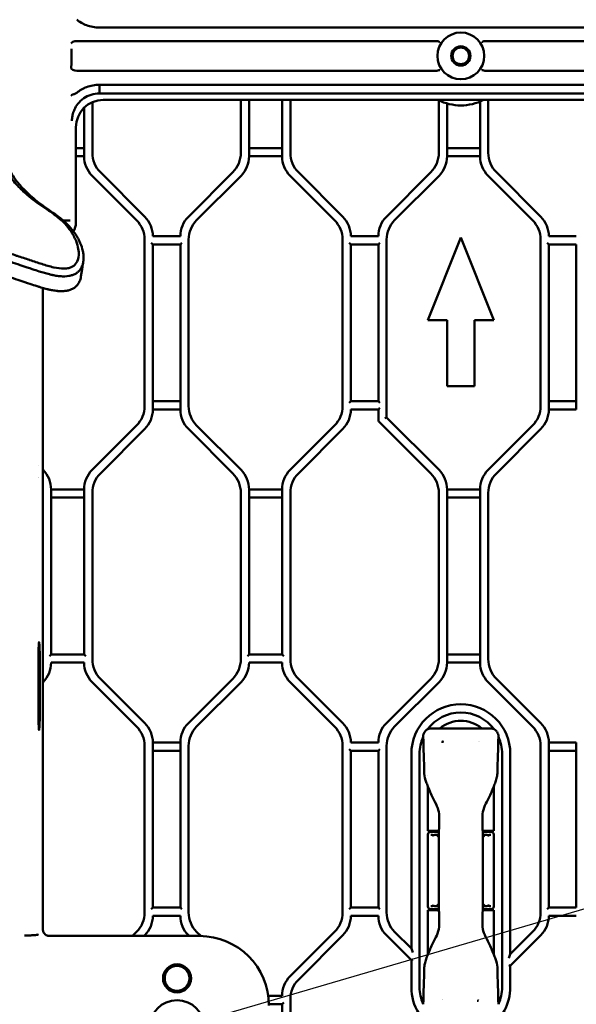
# Model space of a CAD drawing. Header units: millimetres. Extents: x 0 to 14369, y -869 to 2970.
# Tile 7 of 256: x 232 to 434, y 306 to 664. Entities that reach past the tile are written whole.
import ezdxf

# ---------------------------------------------------------------- set-up
doc = ezdxf.new("R2010")
doc.units = ezdxf.units.MM
doc.header["$LTSCALE"] = 10
doc.layers.add('Sichtbar (ISO)', color=7, linetype='Continuous', lineweight=50)
doc.layers.add('Skizziergeometrie (ISO)', color=7, linetype='Continuous', lineweight=25)

msp = doc.modelspace()

# ---------------------------------------------------------------- linework, layer by layer
at = {"layer": 'Sichtbar (ISO)'}
for p, q in [((260.781, 661.379), (392.235, 661.379)), ((392.235, 661.379), (489.311, 661.379)), ((252.576, 656.446), (383.526, 656.446)), ((400.943, 656.446), (489.306, 656.446)), ((250.668, 653.617), (250.665, 648.524)), ((250.563, 646.524), (250.665, 648.524)), ((383.526, 645.695), (252.576, 645.695)), ((489.306, 645.695), (400.943, 645.695)), ((489.307, 640.586), (260.791, 640.586)), ((260.791, 640.586), (260.791, 637.428)), ((260.791, 637.428), (489.102, 637.428)), ((258.235, 615.834), (258.235, 634.247)), ((258.235, 615.834), (258.235, 634.247)), ((262.203, 635.071), (487.936, 635.071)), ((312.235, 635.071), (312.235, 615.834)), ((312.235, 635.071), (312.235, 615.834)), ((315.235, 614.591), (315.235, 635.071)), ((315.235, 635.071), (315.235, 614.591)), ((327.235, 635.071), (327.235, 614.591)), ((327.235, 614.591), (327.235, 635.071)), ((330.235, 615.834), (330.235, 635.071)), ((330.235, 615.834), (330.235, 635.071)), ((384.235, 634.946), (384.235, 615.834)), ((384.235, 634.946), (384.235, 615.834)), ((387.235, 614.591), (387.235, 633.779)), ((387.235, 633.779), (387.235, 614.591)), ((399.235, 634.487), (399.235, 614.591)), ((399.235, 614.591), (399.235, 634.487)), ((402.235, 615.834), (402.235, 635.071)), ((402.235, 615.834), (402.235, 635.071)), ((255.235, 632.229), (255.235, 614.591)), ((255.235, 614.591), (255.235, 632.229)), ((252.235, 590.439), (252.235, 625.078)), ((255.235, 617.591), (252.235, 617.591)), ((252.235, 617.591), (255.235, 617.591)), ((327.235, 617.591), (315.235, 617.591)), ((315.235, 617.591), (327.235, 617.591)), ((399.235, 617.591), (387.235, 617.591)), ((387.235, 617.591), (399.235, 617.591)), ((252.235, 614.591), (255.235, 614.591)), ((255.235, 614.591), (252.235, 614.591)), ((315.235, 614.591), (327.235, 614.591)), ((327.235, 614.591), (315.235, 614.591)), ((387.235, 614.591), (399.235, 614.591)), ((399.235, 614.591), (387.235, 614.591)), ((277.306, 592.621), (261.163, 608.763)), ((277.306, 592.621), (261.163, 608.763)), ((309.306, 608.763), (293.163, 592.621)), ((309.306, 608.763), (293.163, 592.621)), ((349.306, 592.621), (333.163, 608.763)), ((349.306, 592.621), (333.163, 608.763)), ((381.306, 608.763), (365.163, 592.621)), ((381.306, 608.763), (365.163, 592.621)), ((421.306, 592.621), (405.163, 608.763)), ((421.306, 592.621), (405.163, 608.763)), ((258.163, 607.52), (274.306, 591.378)), ((274.306, 591.378), (258.163, 607.52)), ((296.163, 591.378), (312.306, 607.52)), ((312.306, 607.52), (296.163, 591.378)), ((330.163, 607.52), (346.306, 591.378)), ((346.306, 591.378), (330.163, 607.52)), ((368.163, 591.378), (384.306, 607.52)), ((384.306, 607.52), (368.163, 591.378)), ((402.163, 607.52), (418.306, 591.378)), ((418.306, 591.378), (402.163, 607.52)), ((247.756, 591.302), (250.153, 591.302)), ((277.235, 584.307), (277.235, 523.834)), ((277.235, 523.834), (277.235, 584.307)), ((290.235, 585.55), (280.235, 585.55)), ((293.235, 523.834), (293.235, 584.307)), ((293.235, 584.307), (293.235, 523.834)), ((349.235, 584.307), (349.235, 523.834)), ((349.235, 523.834), (349.235, 584.307)), ((362.235, 585.55), (352.235, 585.55)), ((365.235, 519.692), (365.235, 584.307)), ((365.235, 584.307), (365.235, 519.692)), ((392.235, 585.071), (380.235, 555.071)), ((380.235, 555.071), (392.235, 585.071)), ((404.235, 555.071), (392.235, 585.071)), ((392.235, 585.071), (404.235, 555.071)), ((421.235, 584.307), (421.235, 523.834)), ((421.235, 523.834), (421.235, 584.307)), ((434.235, 585.55), (424.235, 585.55)), ((279.635, 583.15), (280.235, 582.55)), ((280.235, 522.591), (280.235, 582.55)), ((280.235, 582.55), (280.235, 522.591)), ((280.235, 582.55), (290.235, 582.55)), ((290.235, 582.55), (290.835, 583.15)), ((290.235, 582.55), (290.235, 522.591)), ((290.235, 522.591), (290.235, 582.55)), ((351.635, 583.15), (352.235, 582.55)), ((352.235, 525.591), (352.235, 582.55)), ((352.235, 582.55), (352.235, 525.591)), ((352.235, 582.55), (362.235, 582.55)), ((362.235, 582.55), (362.835, 583.15)), ((362.235, 582.55), (362.235, 525.591)), ((362.235, 525.591), (362.235, 582.55)), ((423.635, 583.15), (424.235, 582.55)), ((424.235, 522.591), (424.235, 582.55)), ((424.235, 582.55), (424.235, 522.591)), ((424.235, 582.55), (434.235, 582.55)), ((434.235, 582.55), (434.235, 522.591)), ((434.235, 522.591), (434.235, 582.55)), ((254.527, 573.605), (254.947, 576.292)), ((238.525, 575.882), (238.525, 575.882)), ((254.106, 570.917), (254.527, 573.605)), ((238.531, 567.256), (238.312, 567.326)), ((240.235, 335.145), (240.235, 566.731)), ((246.977, 565.583), (246.534, 565.583)), ((380.235, 555.071), (387.285, 555.071)), ((387.285, 555.071), (380.235, 555.071)), ((387.285, 555.071), (387.285, 531.071)), ((387.285, 531.071), (387.285, 555.071)), ((397.185, 555.071), (404.235, 555.071)), ((397.185, 531.071), (397.185, 555.071)), ((404.235, 555.071), (397.185, 555.071)), ((397.185, 555.071), (397.185, 531.071)), ((387.285, 531.071), (397.185, 531.071)), ((397.185, 531.071), (387.285, 531.071)), ((290.235, 525.591), (280.235, 525.591)), ((280.235, 525.591), (290.235, 525.591)), ((280.235, 522.591), (290.235, 522.591)), ((290.235, 522.591), (280.235, 522.591)), ((352.235, 525.591), (351.635, 524.991)), ((362.235, 525.591), (352.235, 525.591)), ((352.235, 522.591), (362.235, 522.591)), ((362.835, 524.991), (362.235, 525.591)), ((362.235, 522.591), (362.835, 523.191)), ((362.235, 522.591), (362.235, 518.698)), ((362.235, 522.591), (362.235, 518.698)), ((434.235, 525.591), (424.235, 525.591)), ((424.235, 525.591), (434.235, 525.591)), ((424.235, 522.591), (434.235, 522.591)), ((434.235, 522.591), (424.235, 522.591)), ((364.635, 519.443), (365.235, 519.692)), ((365.235, 519.692), (364.635, 519.443)), ((384.306, 500.621), (365.235, 519.692)), ((365.235, 519.692), (384.306, 500.621)), ((274.306, 516.763), (258.163, 500.621)), ((258.163, 500.621), (274.306, 516.763)), ((261.163, 499.378), (277.306, 515.52)), ((277.306, 515.52), (261.163, 499.378)), ((293.163, 515.52), (309.306, 499.378)), ((309.306, 499.378), (293.163, 515.52)), ((312.306, 500.621), (296.163, 516.763)), ((296.163, 516.763), (312.306, 500.621)), ((346.306, 516.763), (330.163, 500.621)), ((330.163, 500.621), (346.306, 516.763)), ((333.163, 499.378), (349.306, 515.52)), ((333.163, 499.378), (349.306, 515.52)), ((362.41, 518.273), (381.306, 499.378)), ((362.41, 518.273), (381.306, 499.378)), ((418.306, 516.763), (402.163, 500.621)), ((402.163, 500.621), (418.306, 516.763)), ((405.163, 499.378), (421.306, 515.52)), ((421.306, 515.52), (405.163, 499.378)), ((238.541, 502.385), (238.541, 502.385)), ((238.541, 502.385), (238.541, 502.385)), ((240.306, 500.621), (240.235, 500.692)), ((240.235, 500.692), (240.306, 500.621)), ((243.235, 433.591), (243.235, 493.55)), ((255.235, 493.55), (243.235, 493.55)), ((243.235, 493.55), (243.235, 433.591)), ((243.235, 493.55), (255.235, 493.55)), ((243.235, 490.55), (255.235, 490.55)), ((255.235, 490.55), (243.235, 490.55)), ((255.235, 493.55), (255.235, 433.591)), ((255.235, 433.591), (255.235, 493.55)), ((258.235, 431.834), (258.235, 492.307)), ((258.235, 492.307), (258.235, 431.834)), ((312.235, 492.307), (312.235, 431.834)), ((312.235, 431.834), (312.235, 492.307)), ((315.235, 433.591), (315.235, 493.55)), ((327.235, 493.55), (315.235, 493.55)), ((315.235, 493.55), (315.235, 433.591)), ((315.235, 493.55), (327.235, 493.55)), ((315.235, 490.55), (327.235, 490.55)), ((327.235, 490.55), (315.235, 490.55)), ((327.235, 493.55), (327.235, 433.591)), ((327.235, 433.591), (327.235, 493.55)), ((330.235, 431.834), (330.235, 492.307)), ((330.235, 431.834), (330.235, 492.307)), ((384.235, 492.307), (384.235, 431.834)), ((384.235, 492.307), (384.235, 431.834)), ((387.235, 430.591), (387.235, 493.55)), ((399.235, 493.55), (387.235, 493.55)), ((387.235, 493.55), (387.235, 430.591)), ((387.235, 493.55), (399.235, 493.55)), ((387.235, 490.55), (399.235, 490.55)), ((399.235, 490.55), (387.235, 490.55)), ((399.235, 493.55), (399.235, 430.591)), ((399.235, 430.591), (399.235, 493.55)), ((402.235, 431.834), (402.235, 492.307)), ((402.235, 492.307), (402.235, 431.834)), ((238.662, 410.071), (238.662, 434.071)), ((239.082, 434.071), (239.082, 410.071)), ((243.235, 433.591), (242.635, 432.991)), ((255.235, 433.591), (243.235, 433.591)), ((255.835, 432.991), (255.235, 433.591)), ((315.235, 433.591), (314.635, 432.991)), ((327.235, 433.591), (315.235, 433.591)), ((327.835, 432.991), (327.235, 433.591)), ((399.235, 433.591), (387.235, 433.591)), ((387.235, 433.591), (399.235, 433.591)), ((243.235, 430.591), (255.235, 430.591)), ((315.235, 430.591), (327.235, 430.591)), ((387.235, 430.591), (399.235, 430.591)), ((399.235, 430.591), (387.235, 430.591)), ((240.235, 423.449), (240.306, 423.52)), ((240.235, 423.449), (240.306, 423.52)), ((258.163, 423.52), (274.306, 407.378)), ((258.163, 423.52), (274.306, 407.378)), ((277.306, 408.621), (261.163, 424.763)), ((261.163, 424.763), (277.306, 408.621)), ((309.306, 424.763), (293.163, 408.621)), ((293.163, 408.621), (309.306, 424.763)), ((296.163, 407.378), (312.306, 423.52)), ((296.163, 407.378), (312.306, 423.52)), ((330.163, 423.52), (346.306, 407.378)), ((330.163, 423.52), (346.306, 407.378)), ((349.306, 408.621), (333.163, 424.763)), ((349.306, 408.621), (333.163, 424.763)), ((381.306, 424.763), (365.163, 408.621)), ((381.306, 424.763), (365.163, 408.621)), ((368.163, 407.378), (384.306, 423.52)), ((384.306, 423.52), (368.163, 407.378)), ((402.163, 423.52), (418.306, 407.378)), ((418.306, 407.378), (402.163, 423.52)), ((421.306, 408.621), (405.163, 424.763)), ((405.163, 424.763), (421.306, 408.621)), ((402.906, 406.718), (381.563, 406.718)), ((280.235, 341.591), (280.235, 401.55)), ((290.235, 401.55), (280.235, 401.55)), ((280.235, 401.55), (280.235, 341.591)), ((280.235, 401.55), (290.235, 401.55)), ((290.235, 401.55), (290.235, 341.591)), ((290.235, 341.591), (290.235, 401.55)), ((362.235, 401.55), (352.235, 401.55)), ((424.235, 341.591), (424.235, 401.55)), ((434.235, 401.55), (424.235, 401.55)), ((424.235, 401.55), (424.235, 341.591)), ((424.235, 401.55), (434.235, 401.55)), ((434.235, 401.55), (434.235, 341.591)), ((434.235, 341.591), (434.235, 401.55)), ((277.235, 400.307), (277.235, 339.834)), ((277.235, 400.307), (277.235, 339.834)), ((280.235, 398.55), (290.235, 398.55)), ((290.235, 398.55), (280.235, 398.55)), ((293.235, 339.834), (293.235, 400.307)), ((293.235, 339.834), (293.235, 400.307)), ((349.235, 400.307), (349.235, 339.834)), ((349.235, 400.307), (349.235, 339.834)), ((351.635, 399.15), (352.235, 398.55)), ((352.235, 341.591), (352.235, 398.55)), ((352.235, 398.55), (352.235, 341.591)), ((352.235, 398.55), (362.235, 398.55)), ((362.235, 398.55), (362.835, 399.15)), ((362.235, 398.55), (362.235, 341.591)), ((362.235, 341.591), (362.235, 398.55)), ((365.235, 339.834), (365.235, 400.307)), ((365.235, 400.307), (365.235, 339.834)), ((374.235, 397.471), (374.235, 326.692)), ((374.235, 326.692), (374.235, 397.471)), ((377.235, 312.671), (377.235, 397.471)), ((377.235, 397.471), (377.235, 312.671)), ((407.235, 397.471), (407.235, 312.671)), ((407.235, 312.671), (407.235, 397.471)), ((410.235, 324.692), (410.235, 397.471)), ((410.235, 397.471), (410.235, 324.692)), ((421.235, 400.307), (421.235, 339.834)), ((421.235, 339.834), (421.235, 400.307)), ((424.235, 398.55), (434.235, 398.55)), ((434.235, 398.55), (424.235, 398.55)), ((380.235, 389.769), (380.235, 389.769)), ((380.235, 385.621), (380.235, 369.471)), ((404.235, 369.471), (404.235, 385.621)), ((380.235, 369.471), (384.273, 369.471)), ((384.248, 369.071), (381.235, 369.071)), ((384.235, 369.471), (384.235, 369.071)), ((384.268, 369.071), (384.26, 369.071)), ((384.284, 369.471), (384.293, 369.471)), ((400.196, 369.471), (404.235, 369.471)), ((403.235, 369.071), (400.221, 369.071)), ((400.235, 369.471), (400.235, 369.071)), ((380.235, 368.071), (380.235, 342.071)), ((380.256, 368.45), (380.294, 368.411)), ((380.256, 368.45), (380.256, 368.274)), ((380.256, 368.45), (380.309, 368.45)), ((380.294, 368.411), (380.256, 368.45)), ((384.241, 368.071), (383.299, 368.071)), ((401.171, 368.071), (400.237, 368.071)), ((404.16, 368.45), (404.214, 368.45)), ((404.214, 368.45), (404.175, 368.411)), ((404.175, 368.411), (404.214, 368.45)), ((404.214, 368.274), (404.214, 368.45)), ((404.235, 368.071), (404.235, 342.071)), ((280.235, 341.591), (279.635, 340.991)), ((290.235, 341.591), (280.235, 341.591)), ((290.835, 340.991), (290.235, 341.591)), ((352.235, 341.591), (351.635, 340.991)), ((362.235, 341.591), (352.235, 341.591)), ((362.835, 340.991), (362.235, 341.591)), ((384.273, 340.671), (380.235, 340.671)), ((380.235, 340.671), (380.235, 324.52)), ((380.256, 341.867), (380.256, 341.691)), ((380.256, 341.691), (380.294, 341.73)), ((380.294, 341.73), (380.256, 341.691)), ((380.309, 341.691), (380.256, 341.691)), ((381.235, 341.071), (384.248, 341.071)), ((383.299, 342.071), (384.232, 342.071)), ((384.235, 340.671), (384.235, 341.071)), ((404.235, 340.671), (400.197, 340.671)), ((400.221, 341.071), (403.235, 341.071)), ((400.235, 340.671), (400.235, 341.071)), ((400.237, 342.071), (401.171, 342.071)), ((404.214, 341.691), (404.16, 341.691)), ((404.214, 341.691), (404.175, 341.73)), ((404.175, 341.73), (404.214, 341.691)), ((404.214, 341.691), (404.214, 341.867)), ((404.235, 324.52), (404.235, 340.671)), ((424.235, 341.591), (423.635, 340.991)), ((434.235, 341.591), (424.235, 341.591)), ((280.235, 338.591), (290.235, 338.591)), ((352.235, 338.591), (362.235, 338.591)), ((424.235, 338.591), (434.235, 338.591)), ((274.306, 332.763), (272.814, 331.272)), ((274.306, 332.763), (272.814, 331.272)), ((297.658, 331.268), (296.163, 332.763)), ((297.658, 331.268), (296.163, 332.763)), ((346.306, 332.763), (330.163, 316.621)), ((346.306, 332.763), (330.163, 316.621)), ((374.235, 326.692), (368.163, 332.763)), ((368.163, 332.763), (374.235, 326.692)), ((418.306, 332.763), (410.235, 324.692)), ((410.235, 324.692), (418.306, 332.763)), ((297.235, 331.272), (242.788, 331.272)), ((277.057, 331.272), (277.306, 331.52)), ((277.057, 331.272), (277.306, 331.52)), ((293.163, 331.52), (293.412, 331.272)), ((293.163, 331.52), (293.412, 331.272)), ((333.163, 315.378), (349.306, 331.52)), ((333.163, 315.378), (349.306, 331.52)), ((365.163, 331.52), (374.235, 322.449)), ((365.163, 331.52), (374.235, 322.449)), ((410.235, 320.449), (421.306, 331.52)), ((410.235, 320.449), (421.306, 331.52)), ((374.235, 326.692), (374.835, 325.243)), ((374.235, 326.692), (374.835, 325.243)), ((374.235, 322.449), (374.835, 322.698)), ((374.835, 322.698), (374.235, 322.449)), ((374.235, 322.449), (374.235, 312.671)), ((374.235, 322.449), (374.235, 312.671)), ((410.235, 324.692), (409.635, 323.243)), ((410.235, 324.692), (409.635, 323.243)), ((405.511, 319.883), (405.511, 319.883)), ((409.635, 320.698), (410.235, 320.449)), ((410.235, 320.449), (409.635, 320.698)), ((410.235, 312.671), (410.235, 320.449)), ((410.235, 312.671), (410.235, 320.449)), ((327.235, 309.55), (322.194, 309.55)), ((330.235, 263.071), (330.235, 308.307)), ((330.235, 263.071), (330.235, 308.307)), ((322.431, 306.55), (327.235, 306.55)), ((327.235, 306.55), (327.835, 307.15)), ((327.235, 306.55), (327.235, 263.19)), ((327.235, 263.19), (327.235, 306.55))]:
    msp.add_line(p, q, dxfattribs=at)
for centre, radius in [((392.235, 651.071), 8.5), ((392.235, 651.071), 3.5), ((392.235, 651.071), 3), ((289.036, 315.872), 5.1), ((289.036, 315.872), 4.5), ((289.036, 297.872), 10.05)]:
    msp.add_circle(centre, radius, dxfattribs=at)
for centre, radius, start, end in [((392.235, 651.071), 18, 242.73396, 297.26604), ((392.235, 651.071), 18, 242.73396, 297.26604), ((268.235, 615.834), 10, 180, 225), ((268.235, 615.834), 10, 180, 225), ((302.235, 615.834), 10, 315, 0), ((302.235, 615.834), 10, 315, 0), ((340.235, 615.834), 10, 180, 225), ((340.235, 615.834), 10, 180, 225), ((374.235, 615.834), 10, 315, 0), ((374.235, 615.834), 10, 315, 0), ((412.235, 615.834), 10, 180, 225), ((412.235, 615.834), 10, 180, 225), ((265.235, 614.591), 10, 180, 225), ((265.235, 614.591), 10, 180, 225), ((305.235, 614.591), 10, 315, 0), ((305.235, 614.591), 10, 315, 0), ((337.235, 614.591), 10, 180, 225), ((337.235, 614.591), 10, 180, 225), ((377.235, 614.591), 10, 315, 0), ((377.235, 614.591), 10, 315, 0), ((409.235, 614.591), 10, 180, 225), ((409.235, 614.591), 10, 180, 225), ((267.235, 584.307), 10, 0, 45), ((267.235, 584.307), 10, 0, 45), ((270.235, 585.55), 10, 0, 45), ((270.235, 585.55), 10, 0, 45), ((300.235, 585.55), 10, 135, 180), ((300.235, 585.55), 10, 135, 180), ((303.235, 584.307), 10, 135, 180), ((303.235, 584.307), 10, 135, 180), ((339.235, 584.307), 10, 0, 45), ((339.235, 584.307), 10, 0, 45), ((342.235, 585.55), 10, 0, 45), ((342.235, 585.55), 10, 0, 45), ((372.235, 585.55), 10, 135, 180), ((372.235, 585.55), 10, 135, 180), ((375.235, 584.307), 10, 135, 180), ((375.235, 584.307), 10, 135, 180), ((411.235, 584.307), 10, 0, 45), ((411.235, 584.307), 10, 0, 45), ((414.235, 585.55), 10, 0, 45), ((414.235, 585.55), 10, 0, 45), ((267.235, 523.834), 10, 315, 0), ((267.235, 523.834), 10, 315, 0), ((270.235, 522.591), 10, 315, 0), ((270.235, 522.591), 10, 315, 0), ((300.235, 522.591), 10, 180, 225), ((300.235, 522.591), 10, 180, 225), ((303.235, 523.834), 10, 180, 225), ((303.235, 523.834), 10, 180, 225), ((339.235, 523.834), 10, 315, 0), ((339.235, 523.834), 10, 315, 0), ((342.235, 522.591), 10, 315, 0), ((342.235, 522.591), 10, 315, 0), ((411.235, 523.834), 10, 315, 0), ((411.235, 523.834), 10, 315, 0), ((414.235, 522.591), 10, 315, 0), ((414.235, 522.591), 10, 315, 0), ((362.835, 518.698), 0.6, 180, 225), ((362.835, 518.698), 0.6, 180, 225), ((230.235, 492.307), 10, 33.83102, 33.83319), ((230.235, 492.307), 10, 33.83102, 33.83319), ((233.235, 493.55), 10, 0, 45), ((233.235, 493.55), 10, 0, 45), ((265.235, 493.55), 10, 135, 180), ((265.235, 493.55), 10, 135, 180), ((268.235, 492.307), 10, 135, 180), ((268.235, 492.307), 10, 135, 180), ((302.235, 492.307), 10, 0, 45), ((302.235, 492.307), 10, 0, 45), ((305.235, 493.55), 10, 0, 45), ((305.235, 493.55), 10, 0, 45), ((337.235, 493.55), 10, 135, 180), ((337.235, 493.55), 10, 135, 180), ((340.235, 492.307), 10, 135, 180), ((340.235, 492.307), 10, 135, 180), ((374.235, 492.307), 10, 0, 45), ((374.235, 492.307), 10, 0, 45), ((377.235, 493.55), 10, 0, 45), ((377.235, 493.55), 10, 0, 45), ((409.235, 493.55), 10, 135, 180), ((409.235, 493.55), 10, 135, 180), ((412.235, 492.307), 10, 135, 180), ((412.235, 492.307), 10, 135, 180), ((233.235, 430.591), 10, 315, 0), ((233.235, 430.591), 10, 315, 0), ((265.235, 430.591), 10, 180, 225), ((265.235, 430.591), 10, 180, 225), ((268.235, 431.834), 10, 180, 225), ((268.235, 431.834), 10, 180, 225), ((302.235, 431.834), 10, 315, 0), ((302.235, 431.834), 10, 315, 0), ((305.235, 430.591), 10, 315, 0), ((305.235, 430.591), 10, 315, 0), ((337.235, 430.591), 10, 180, 225), ((337.235, 430.591), 10, 180, 225), ((340.235, 431.834), 10, 180, 225), ((340.235, 431.834), 10, 180, 225), ((374.235, 431.834), 10, 315, 0), ((374.235, 431.834), 10, 315, 0), ((377.235, 430.591), 10, 315, 0), ((377.235, 430.591), 10, 315, 0), ((409.235, 430.591), 10, 180, 225), ((409.235, 430.591), 10, 180, 225), ((412.235, 431.834), 10, 180, 225), ((412.235, 431.834), 10, 180, 225), ((392.235, 397.471), 18, 0, 180), ((392.235, 397.471), 18, 0, 180), ((392.235, 397.471), 15, 36.45074, 143.54986), ((392.235, 397.471), 15, 36.45074, 143.54986), ((270.235, 401.55), 10, 0, 45), ((270.235, 401.55), 10, 0, 45), ((300.235, 401.55), 10, 135, 180), ((300.235, 401.55), 10, 135, 180), ((342.235, 401.55), 10, 0, 45), ((342.235, 401.55), 10, 0, 45), ((372.235, 401.55), 10, 135, 180), ((372.235, 401.55), 10, 135, 180), ((392.235, 397.471), 12, 50.40623, 129.59377), ((414.235, 401.55), 10, 0, 45), ((414.235, 401.55), 10, 0, 45), ((267.235, 400.307), 10, 0, 45), ((267.235, 400.307), 10, 0, 45), ((303.235, 400.307), 10, 135, 180), ((303.235, 400.307), 10, 135, 180), ((339.235, 400.307), 10, 0, 45), ((339.235, 400.307), 10, 0, 45), ((375.235, 400.307), 10, 135, 180), ((375.235, 400.307), 10, 135, 180), ((411.235, 400.307), 10, 0, 45), ((411.235, 400.307), 10, 0, 45), ((392.235, 397.471), 15, 155.68294, 180), ((392.235, 397.471), 15, 155.68294, 180), ((392.235, 397.471), 8, 144.71038, 144.71338), ((392.235, 397.471), 8, 34.41257, 34.41291), ((392.235, 397.471), 15, 0, 24.31706), ((392.235, 397.471), 15, 0, 24.31706), ((381.235, 368.071), 1, 90, 180), ((403.235, 368.071), 1, 0, 90), ((381.235, 342.071), 1, 180, 270), ((403.235, 342.071), 1, 270, 0), ((267.235, 339.834), 10, 315, 0), ((267.235, 339.834), 10, 315, 0), ((270.235, 338.591), 10, 315, 0), ((270.235, 338.591), 10, 315, 0), ((300.235, 338.591), 10, 180, 225), ((300.235, 338.591), 10, 180, 225), ((303.235, 339.834), 10, 180, 225), ((303.235, 339.834), 10, 180, 225), ((339.235, 339.834), 10, 315, 0), ((339.235, 339.834), 10, 315, 0), ((342.235, 338.591), 10, 315, 0), ((342.235, 338.591), 10, 315, 0), ((372.235, 338.591), 10, 180, 225), ((372.235, 338.591), 10, 180, 225), ((375.235, 339.834), 10, 180, 225), ((375.235, 339.834), 10, 180, 225), ((411.235, 339.834), 10, 315, 0), ((411.235, 339.834), 10, 315, 0), ((414.235, 338.591), 10, 315, 0), ((414.235, 338.591), 10, 315, 0), ((297.235, 306.071), 25.201, 0, 90), ((337.235, 309.55), 10, 135, 180), ((337.235, 309.55), 10, 135, 180), ((340.235, 308.307), 10, 135, 180), ((340.235, 308.307), 10, 135, 180), ((392.235, 312.671), 18, 180, 243.6122), ((392.235, 312.671), 18, 180, 243.6122), ((392.235, 312.671), 15, 180, 204.31706), ((392.235, 312.671), 15, 180, 204.31706), ((392.235, 312.671), 18, 303.74899, 0), ((392.235, 312.671), 18, 303.74899, 0), ((392.235, 312.671), 15, 335.68294, 0), ((392.235, 312.671), 15, 335.68294, 0), ((392.235, 312.671), 8, 215.09213, 215.09334), ((392.234, 312.671), 8, 325.50273, 325.50322)]:
    msp.add_arc(centre, radius, start, end, dxfattribs=at)
for centre, major_axis, ratio, start_param, end_param in [((252.56, 655.617), (2, 0.052), 0.4138119, 1.5522867, 3.0783972), ((252.56, 646.524), (-2, 0.052), 0.4138119, 0.0631955, 1.5893063), ((262.248, 625.032), (5.165, -8.623), 0.9948398, 2.6041693, 4.1704042), ((246.226, 590.447), (5.552, -2.3), 0.998395, 6.125799, 6.6752412), ((238.872, 434.071), (0, 4), 0.0524078, 4.712389, 7.8539816), ((238.872, 410.071), (0, -4), 0.0524078, 4.712389, 7.8539816), ((385.235, 368.836), (1, -0.034), 0.4299466, 3.126804, 3.1562706), ((399.234, 368.836), (1, 0.034), 0.4299438, 6.2685166, 6.2979831), ((385.235, 341.305), (1, 0.034), 0.4299438, 3.126924, 3.1563904), ((399.234, 341.305), (1, -0.034), 0.4299441, 6.2683956, 6.2978627), ((240.444, 335.145), (0, -4), 0.0524078, 4.712389, 5.1281746)]:
    msp.add_ellipse(centre, major_axis=major_axis, ratio=ratio, start_param=start_param, end_param=end_param, dxfattribs=at)
for points, knots in [([(217.55, 671.155), (217.738, 670.081), (217.88, 668.912), (218.156, 666.329), (218.286, 664.906), (218.471, 662.378), (218.538, 661.276), (218.632, 659.495), (218.664, 658.818), (218.729, 657.331), (218.761, 656.515), (218.825, 654.722), (218.857, 653.738), (218.925, 651.569), (218.959, 650.386), (219.04, 647.718), (219.088, 646.238), (219.207, 643.026), (219.284, 641.323), (219.448, 638.526), (219.515, 637.508), (219.714, 634.898), (219.861, 633.303), (220.256, 629.934), (220.517, 628.124), (220.984, 625.492), (221.156, 624.607), (221.912, 621.116), (222.653, 618.512), (224.611, 613.397), (225.869, 610.856), (227.993, 607.643), (228.595, 606.816), (229.773, 605.329), (230.353, 604.652), (232.078, 602.784), (233.253, 601.682), (236.537, 598.897), (238.5, 597.506), (242.258, 594.922), (244.047, 593.737), (245.462, 592.6)], [-3.3629655, -3.3629655, -3.3629655, -3.3629655, -3.2128371, -3.2128371, -3.0497916, -3.0497916, -2.9290554, -2.9290554, -2.8561017, -2.8561017, -2.769215, -2.769215, -2.6654884, -2.6654884, -2.5415464, -2.5415464, -2.3915573, -2.3915573, -2.1960965, -2.1960965, -2.0855974, -2.0855974, -1.9114231, -1.9114231, -1.7144108, -1.7144108, -1.6152838, -1.6152838, -1.3174841, -1.3174841, -1.0023736, -1.0023736, -0.8894609, -0.8894609, -0.7890197, -0.7890197, -0.6051556, -0.6051556, -0.3057134, -0.3057134, -0.000034, -0.000034, -0.000034, -0.000034]), ([(260.781, 661.379), (259.174, 661.382), (257.608, 661.663), (255.485, 662.463), (254.893, 662.738), (253.487, 663.523), (252.899, 663.961), (252.561, 664.227)], [-0.21948427, -0.21948427, -0.21948427, -0.21948427, -0.10958267, -0.10958267, -0.06440898, -0.06440898, -0.0001328, -0.0001328, -0.0001328, -0.0001328]), ([(383.526, 656.446), (383.594, 656.446), (383.676, 656.439), (383.798, 656.417), (383.863, 656.398), (383.921, 656.374), (383.929, 656.37), (383.937, 656.367)], [0.108165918, 0.108165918, 0.108165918, 0.108165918, 0.118398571, 0.118398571, 0.127188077, 0.127188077, 0.128520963, 0.128520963, 0.128520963, 0.128520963]), ([(384.62, 656.295), (384.616, 656.29), (384.611, 656.285), (384.583, 656.26), (384.551, 656.245), (384.469, 656.229), (384.42, 656.228), (384.303, 656.241), (384.235, 656.256), (384.09, 656.301), (384.015, 656.33), (383.937, 656.367)], [-0.002738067, -0.002738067, -0.002738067, -0.002738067, 0, 0, 0.013610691, 0.013610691, 0.02745038, 0.02745038, 0.042195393, 0.042195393, 0.056146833, 0.056146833, 0.056146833, 0.056146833]), ([(399.849, 656.295), (399.85, 656.294), (399.85, 656.294), (399.876, 656.263), (399.909, 656.242), (399.992, 656.219), (400.042, 656.217), (400.158, 656.231), (400.224, 656.248), (400.37, 656.297), (400.449, 656.329), (400.532, 656.367)], [-0.059202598, -0.059202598, -0.059202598, -0.059202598, -0.058920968, -0.058920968, -0.044232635, -0.044232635, -0.029592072, -0.029592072, -0.014893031, -0.014893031, -0.000001, -0.000001, -0.000001, -0.000001]), ([(400.532, 656.367), (400.54, 656.37), (400.548, 656.374), (400.606, 656.398), (400.671, 656.417), (400.794, 656.439), (400.875, 656.446), (400.943, 656.446)], [0.256931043, 0.256931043, 0.256931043, 0.256931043, 0.258263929, 0.258263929, 0.267053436, 0.267053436, 0.277287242, 0.277287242, 0.277287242, 0.277287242]), ([(383.526, 645.695), (383.594, 645.695), (383.676, 645.702), (383.798, 645.724), (383.863, 645.743), (383.921, 645.767), (383.929, 645.771), (383.937, 645.775)], [-0.277287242, -0.277287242, -0.277287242, -0.277287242, -0.267053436, -0.267053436, -0.258263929, -0.258263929, -0.256931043, -0.256931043, -0.256931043, -0.256931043]), ([(383.937, 645.775), (384.015, 645.811), (384.09, 645.84), (384.235, 645.885), (384.303, 645.901), (384.42, 645.914), (384.469, 645.912), (384.551, 645.896), (384.583, 645.881), (384.611, 645.856), (384.616, 645.851), (384.62, 645.846)], [0.000001, 0.000001, 0.000001, 0.000001, 0.013983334, 0.013983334, 0.028761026, 0.028761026, 0.042628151, 0.042628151, 0.056265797, 0.056265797, 0.059009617, 0.059009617, 0.059009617, 0.059009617]), ([(400.532, 645.775), (400.45, 645.812), (400.37, 645.843), (400.223, 645.888), (400.156, 645.902), (400.038, 645.914), (399.987, 645.912), (399.905, 645.892), (399.873, 645.874), (399.85, 645.847), (399.85, 645.847), (399.849, 645.846)], [-0.058811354, -0.058811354, -0.058811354, -0.058811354, -0.044053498, -0.044053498, -0.029256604, -0.029256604, -0.014631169, -0.014631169, 0, 0, 0.000282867, 0.000282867, 0.000282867, 0.000282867]), ([(400.943, 645.695), (400.875, 645.695), (400.794, 645.702), (400.671, 645.724), (400.606, 645.743), (400.548, 645.767), (400.54, 645.771), (400.532, 645.775)], [-0.277287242, -0.277287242, -0.277287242, -0.277287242, -0.267053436, -0.267053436, -0.258263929, -0.258263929, -0.256931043, -0.256931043, -0.256931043, -0.256931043]), ([(260.791, 640.586), (259.195, 640.577), (257.633, 640.302), (255.512, 639.494), (254.898, 639.205), (253.704, 638.527), (253.106, 638.119), (252.561, 637.684)], [0.00000689, 0.00000689, 0.00000689, 0.00000689, 0.23933366, 0.23933366, 0.33905727, 0.33905727, 0.44582357, 0.44582357, 0.44582357, 0.44582357]), ([(250.563, 636.632), (250.563, 636.633), (250.563, 636.634), (250.573, 636.693), (250.604, 636.751), (250.706, 636.86), (250.778, 636.911), (250.961, 637.003), (251.073, 637.044), (251.329, 637.123), (251.473, 637.159), (251.629, 637.192)], [-0.0005105, -0.0005105, -0.0005105, -0.0005105, 0, 0, 0.02660347, 0.02660347, 0.05313262, 0.05313262, 0.07994367, 0.07994367, 0.10668968, 0.10668968, 0.10668968, 0.10668968]), ([(260.791, 637.428), (259.772, 637.43), (258.758, 637.278), (256.828, 636.674), (255.921, 636.231), (254.276, 635.085), (253.546, 634.391), (252.452, 632.98), (252.047, 632.306), (251.625, 631.374), (251.535, 631.154), (251.452, 630.931)], [0.000001, 0.000001, 0.000001, 0.000001, 0.15289995, 0.15289995, 0.30340231, 0.30340231, 0.45322816, 0.45322816, 0.57056435, 0.57056435, 0.60618943, 0.60618943, 0.60618943, 0.60618943]), ([(251.629, 637.192), (251.782, 637.224), (251.939, 637.287), (252.255, 637.456), (252.413, 637.566), (252.561, 637.684)], [0.000001, 0.000001, 0.000001, 0.000001, 0.026468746, 0.026468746, 0.054847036, 0.054847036, 0.054847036, 0.054847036]), ([(251.452, 630.931), (251.211, 630.278), (251.062, 629.684), (250.861, 628.628), (250.802, 628.064), (250.788, 627.507), (250.788, 627.5), (250.788, 627.493)], [0.000001, 0.000001, 0.000001, 0.000001, 0.10441898, 0.10441898, 0.22971286, 0.22971286, 0.23132595, 0.23132595, 0.23132595, 0.23132595]), ([(246.648, 592.066), (244.355, 593.885), (241.575, 595.616), (237.826, 598.484), (236.997, 599.155), (235.125, 600.775), (234.106, 601.736), (232.086, 603.879), (231.117, 605.047), (229.711, 606.973), (229.23, 607.684), (227.186, 610.947), (225.927, 613.644), (224.423, 617.882), (223.984, 619.33), (223.411, 621.526), (223.234, 622.265), (222.903, 623.754), (222.75, 624.506), (222.609, 625.257)], [0.0000184, 0.0000184, 0.0000184, 0.0000184, 0.4907192, 0.4907192, 0.6394761, 0.6394761, 0.832712, 0.832712, 1.0434129, 1.0434129, 1.1631227, 1.1631227, 1.5776091, 1.5776091, 1.7853562, 1.7853562, 1.8898049, 1.8898049, 1.9946243, 1.9946243, 1.9946243, 1.9946243]), ([(238.952, 572.766), (239.556, 572.572), (240.162, 572.384), (241.385, 572.027), (242, 571.858), (243.04, 571.601), (243.458, 571.506), (244.115, 571.369), (244.357, 571.322), (244.875, 571.228), (245.153, 571.182), (245.748, 571.097), (246.066, 571.058), (246.72, 570.997), (247.057, 570.975), (248.654, 570.926), (249.541, 571.062), (250.22, 571.209), (250.323, 571.233), (250.615, 571.308), (250.803, 571.364), (251.178, 571.494), (251.364, 571.567), (251.908, 571.81), (252.247, 572.001), (252.709, 572.324), (252.856, 572.438), (253.139, 572.681), (253.273, 572.81), (253.531, 573.084), (253.653, 573.229), (253.886, 573.536), (253.995, 573.699), (254.158, 573.97), (254.218, 574.076), (254.394, 574.415), (254.498, 574.653), (254.691, 575.175), (254.776, 575.463), (254.92, 576.086), (254.974, 576.424), (255.045, 577.155), (255.056, 577.55), (255.03, 578.422), (254.983, 578.91), (254.831, 579.91), (254.719, 580.434), (254.326, 581.872), (253.982, 582.782), (253.398, 584.014), (253.227, 584.349), (252.886, 584.972), (252.718, 585.261), (252.389, 585.799), (252.23, 586.049), (251.775, 586.731), (251.467, 587.159), (250.896, 587.899), (250.641, 588.213), (249.579, 589.451), (248.692, 590.339), (247.716, 591.186)], [0.0000342, 0.0000342, 0.0000342, 0.0000342, 0.0963296, 0.0963296, 0.1927149, 0.1927149, 0.2574937, 0.2574937, 0.294846, 0.294846, 0.3375037, 0.3375037, 0.3861084, 0.3861084, 0.4374911, 0.4374911, 0.6306519, 0.6306519, 0.6653343, 0.6653343, 0.7310332, 0.7310332, 0.7995427, 0.7995427, 0.9391981, 0.9391981, 1.0102599, 1.0102599, 1.0837708, 1.0837708, 1.1607819, 1.1607819, 1.2423405, 1.2423405, 1.2939139, 1.2939139, 1.4051537, 1.4051537, 1.5349204, 1.5349204, 1.6842731, 1.6842731, 1.8557498, 1.8557498, 2.0620733, 2.0620733, 2.2895866, 2.2895866, 2.6882492, 2.6882492, 2.8379555, 2.8379555, 2.9689683, 2.9689683, 3.0833725, 3.0833725, 3.2833826, 3.2833826, 3.4332595, 3.4332595, 3.8831762, 3.8831762, 3.8831762, 3.8831762]), ([(246.46, 591.776), (247.548, 590.832), (249.012, 589.406), (251.143, 586.299), (251.815, 585.078), (253.172, 581.698), (253.335, 579.929), (253.189, 577.309), (252.755, 576.427), (252.071, 575.272), (251.574, 574.869), (250.604, 574.225), (249.979, 574.052), (249.178, 573.866), (248.541, 573.777), (246.762, 573.798), (245.659, 573.926), (242.737, 574.558), (241.25, 575), (239.814, 575.46)], [0.0000065, 0.0000065, 0.0000065, 0.0000065, 0.2459668, 0.2459668, 0.3897614, 0.3897614, 0.6424282, 0.6424282, 0.9504246, 0.9504246, 1.4363719, 1.4363719, 2.3204592, 2.3204592, 3.6291866, 3.6291866, 5.0523197, 5.0523197, 6.5324005, 6.5324005, 6.5324005, 6.5324005]), ([(245.462, 592.6), (245.632, 592.465), (245.801, 592.329), (246.134, 592.055), (246.299, 591.916), (246.46, 591.776)], [0.000045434, 0.000045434, 0.000045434, 0.000045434, 0.036546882, 0.036546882, 0.073052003, 0.073052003, 0.073052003, 0.073052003]), ([(247.716, 591.186), (247.547, 591.332), (247.376, 591.476), (247.02, 591.77), (246.835, 591.918), (246.648, 592.066)], [0.000008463, 0.000008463, 0.000008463, 0.000008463, 0.038113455, 0.038113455, 0.078063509, 0.078063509, 0.078063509, 0.078063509]), ([(239.814, 575.46), (238.431, 575.912), (236.997, 576.384), (235.508, 576.875), (235.476, 576.886), (235.443, 576.897), (235.411, 576.908), (233.952, 577.39), (232.441, 577.89), (230.884, 578.406), (230.826, 578.426), (230.767, 578.445), (230.708, 578.465), (229.173, 578.974), (227.593, 579.497), (225.966, 580.034)], [0, 0, 0, 0, 0.3333333, 0.3333333, 0.3333333, 0.3405965, 0.3405965, 0.3405965, 0.6666667, 0.6666667, 0.6666667, 0.6789337, 0.6789337, 0.6789337, 1, 1, 1, 1]), ([(225.075, 577.35), (227.389, 576.575), (229.706, 575.819), (236.046, 573.724), (237.234, 573.303), (238.952, 572.766)], [0, 0, 0, 0, 0.3711299, 0.3711299, 1.0273913, 1.0273913, 1.0273913, 1.0273913]), ([(238.111, 567.391), (236.383, 567.956), (235.22, 568.337), (228.862, 570.443), (226.548, 571.211), (224.234, 571.975)], [0.00002713, 0.00002713, 0.00002713, 0.00002713, 0.27586406, 0.27586406, 0.43085228, 0.43085228, 0.43085228, 0.43085228]), ([(254.106, 570.917), (254.105, 570.908), (254.103, 570.899), (254.075, 570.721), (254.042, 570.553), (253.937, 570.096), (253.852, 569.807), (253.659, 569.284), (253.556, 569.046), (253.38, 568.706), (253.32, 568.6), (253.157, 568.329), (253.048, 568.166), (252.816, 567.859), (252.694, 567.713), (252.436, 567.439), (252.302, 567.31), (252.02, 567.066), (251.873, 566.952), (251.411, 566.629), (251.072, 566.438), (250.348, 566.113), (249.972, 565.983), (249.357, 565.826), (249.149, 565.782), (248.706, 565.704), (248.471, 565.671), (247.972, 565.619), (247.708, 565.601), (247.15, 565.581), (246.856, 565.58), (246.226, 565.599), (245.89, 565.621), (245.236, 565.682), (244.917, 565.72), (244.321, 565.806), (244.043, 565.851), (243.524, 565.945), (243.282, 565.992), (242.624, 566.129), (242.205, 566.225), (241.164, 566.482), (240.548, 566.65), (239.63, 566.919), (239.325, 567.011), (238.869, 567.151), (238.717, 567.199), (238.489, 567.27), (238.413, 567.294), (238.224, 567.354), (238.136, 567.383), (238.111, 567.391)], [1.1100164, 1.1100164, 1.1100164, 1.1100164, 1.1119706, 1.1119706, 1.1486542, 1.1486542, 1.212417, 1.212417, 1.2670728, 1.2670728, 1.2924109, 1.2924109, 1.3324556, 1.3324556, 1.3702642, 1.3702642, 1.4063497, 1.4063497, 1.4412234, 1.4412234, 1.5097433, 1.5097433, 1.5772579, 1.5772579, 1.6106504, 1.6106504, 1.6471689, 1.6471689, 1.6871775, 1.6871775, 1.7310368, 1.7310368, 1.7808421, 1.7808421, 1.8280936, 1.8280936, 1.8695642, 1.8695642, 1.9058769, 1.9058769, 1.9688438, 1.9688438, 2.0625309, 2.0625309, 2.1093407, 2.1093407, 2.1327502, 2.1327502, 2.1444563, 2.1444563, 2.1620374, 2.1620374, 2.1620374, 2.1620374]), ([(238.531, 567.256), (238.571, 567.243), (238.612, 567.23), (238.694, 567.204), (238.735, 567.191), (238.856, 567.153), (238.936, 567.127), (239.176, 567.052), (239.334, 567.002), (239.801, 566.859), (240.11, 566.767), (241.01, 566.506), (241.606, 566.345), (243.903, 565.792), (245.012, 565.661), (246, 565.592), (246.278, 565.583), (246.534, 565.583)], [0.00000019, 0.00000019, 0.00000019, 0.00000019, 0.00651957, 0.00651957, 0.01299706, 0.01299706, 0.02582925, 0.02582925, 0.05102718, 0.05102718, 0.09977196, 0.09977196, 0.19249574, 0.19249574, 0.45378424, 0.45378424, 0.56858922, 0.56858922, 0.56858922, 0.56858922]), ([(378.564, 403.696), (378.558, 404.016), (378.602, 404.34), (378.79, 404.956), (378.942, 405.253), (379.316, 405.758), (379.538, 405.976), (380.035, 406.328), (380.315, 406.468), (380.913, 406.664), (381.24, 406.717), (381.563, 406.718)], [0, 0, 0, 0, 0.047882, 0.047882, 0.09657416, 0.09657416, 0.14208099, 0.14208099, 0.18802274, 0.18802274, 0.23645899, 0.23645899, 0.23645899, 0.23645899]), ([(402.906, 406.718), (403.226, 406.717), (403.549, 406.665), (404.164, 406.466), (404.463, 406.315), (404.988, 405.928), (405.22, 405.685), (405.569, 405.165), (405.699, 404.886), (405.871, 404.307), (405.913, 403.999), (405.905, 403.696)], [0, 0, 0, 0, 0.04790711, 0.04790711, 0.09693461, 0.09693461, 0.14578288, 0.14578288, 0.19093518, 0.19093518, 0.23639766, 0.23639766, 0.23639766, 0.23639766]), ([(385.542, 401.5), (385.546, 401.58), (385.555, 401.658), (385.57, 401.732), (385.577, 401.764), (385.585, 401.796), (385.594, 401.827), (385.605, 401.867), (385.619, 401.906), (385.634, 401.944), (385.66, 402.01), (385.692, 402.073), (385.728, 402.132)], [0, 0, 0, 0, 0.33333333, 0.33333333, 0.33333333, 0.47908699, 0.47908699, 0.47908699, 0.66666667, 0.66666667, 0.66666667, 0.99995189, 0.99995189, 0.99995189, 0.99995189]), ([(380.246, 385.592), (380.035, 386.115), (379.842, 386.647), (379.342, 388.183), (378.976, 389.206), (378.958, 390.257)], [0, 0, 0, 0, 0.08466845, 0.08466845, 0.2424126, 0.2424126, 0.2424126, 0.2424126]), ([(405.511, 390.258), (405.504, 389.85), (405.415, 389.446), (405.186, 388.443), (405.014, 387.844), (404.643, 386.692), (404.443, 386.138), (404.223, 385.592)], [0, 0, 0, 0, 0.06117041, 0.06117041, 0.15437238, 0.15437238, 0.24269216, 0.24269216, 0.24269216, 0.24269216]), ([(384.334, 375.604), (384.23, 376.581), (383.948, 377.546), (383.112, 379.473), (382.555, 380.446), (382.085, 381.46)], [0, 0, 0, 0, 0.14740806, 0.14740806, 0.3150296, 0.3150296, 0.3150296, 0.3150296]), ([(402.384, 381.46), (401.945, 380.513), (401.432, 379.602), (400.567, 377.689), (400.247, 376.654), (400.135, 375.604)], [0, 0, 0, 0, 0.15651368, 0.15651368, 0.31492024, 0.31492024, 0.31492024, 0.31492024]), ([(384.235, 368.876), (384.305, 369.898), (384.353, 371.017), (384.383, 372.617), (384.388, 373.095), (384.388, 373.571)], [0, 0, 0, 0, 0.17092944, 0.17092944, 0.24232587, 0.24232587, 0.24232587, 0.24232587]), ([(400.082, 373.571), (400.082, 372.428), (400.108, 371.271), (400.18, 369.74), (400.205, 369.301), (400.234, 368.876)], [0, 0, 0, 0, 0.17135021, 0.17135021, 0.24232225, 0.24232225, 0.24232225, 0.24232225]), ([(384.237, 368.691), (384.24, 367.449), (384.236, 366.208), (384.235, 364.966), (384.23, 361.667), (384.235, 358.369), (384.235, 355.07)], [0.00000258, 0.00000258, 0.00000258, 0.00000258, 0.27351948, 0.27351948, 0.27351948, 1, 1, 1, 1]), ([(384.235, 368.864), (384.235, 368.861), (384.235, 368.857), (384.235, 368.848), (384.235, 368.843), (384.235, 368.824), (384.235, 368.808), (384.235, 368.761), (384.235, 368.724), (384.237, 368.691)], [-0.0095081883, -0.0095081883, -0.0095081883, -0.0095081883, -0.0085306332, -0.0085306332, -0.0074950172, -0.0074950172, -0.0051323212, -0.0051323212, -0.0002609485, -0.0002609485, -0.0002609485, -0.0002609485]), ([(400.235, 355.07), (400.235, 358.369), (400.231, 361.667), (400.234, 364.966), (400.236, 366.207), (400.238, 367.449), (400.237, 368.691)], [0, 0, 0, 0, 0.7264823, 0.7264823, 0.7264823, 1, 1, 1, 1]), ([(400.235, 368.724), (400.235, 368.747), (400.235, 368.771), (400.235, 368.808), (400.235, 368.824), (400.235, 368.843), (400.235, 368.848), (400.235, 368.857), (400.235, 368.861), (400.235, 368.864)], [-0.007705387, -0.007705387, -0.007705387, -0.007705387, -0.0043992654, -0.0043992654, -0.0020244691, -0.0020244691, -0.0009836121, -0.0009836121, -0.0000009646, -0.0000009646, -0.0000009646, -0.0000009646]), ([(382.72, 367.989), (382.635, 367.967), (382.556, 367.944), (382.422, 367.914), (382.369, 367.905), (382.273, 367.898), (382.233, 367.898), (382.135, 367.904), (382.081, 367.912), (381.872, 367.959), (381.725, 368.018), (381.523, 368.059), (381.481, 368.065), (381.44, 368.068)], [-0.14662937, -0.14662937, -0.14662937, -0.14662937, -0.12154983, -0.12154983, -0.10421704, -0.10421704, -0.09078041, -0.09078041, -0.07273875, -0.07273875, -0.02108659, -0.02108659, -0.0068725, -0.0068725, -0.0068725, -0.0068725]), ([(383.298, 368.071), (383.199, 368.071), (383.104, 368.064), (382.908, 368.035), (382.814, 368.013), (382.72, 367.989)], [-0.046013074, -0.046013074, -0.046013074, -0.046013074, -0.023791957, -0.023791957, -0.000030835, -0.000030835, -0.000030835, -0.000030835]), ([(384.239, 367.153), (384.133, 367.304), (383.837, 367.673), (383.513, 367.945), (383.298, 368.071)], [0.59541916, 0.59541916, 0.59541916, 0.59541916, 0.75, 1, 1, 1, 1]), ([(401.171, 368.071), (400.956, 367.945), (400.635, 367.675), (400.341, 367.31), (400.237, 367.162)], [0, 0, 0, 0, 0.25, 0.40142511, 0.40142511, 0.40142511, 0.40142511]), ([(401.749, 367.989), (401.655, 368.013), (401.561, 368.035), (401.366, 368.064), (401.27, 368.071), (401.171, 368.071)], [-0.046041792, -0.046041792, -0.046041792, -0.046041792, -0.022271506, -0.022271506, -0.000012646, -0.000012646, -0.000012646, -0.000012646]), ([(403.029, 368.068), (402.988, 368.065), (402.947, 368.059), (402.746, 368.019), (402.598, 367.959), (402.388, 367.913), (402.334, 367.904), (402.237, 367.898), (402.196, 367.898), (402.1, 367.905), (402.048, 367.914), (401.914, 367.943), (401.835, 367.967), (401.749, 367.989)], [-0.12129852, -0.12129852, -0.12129852, -0.12129852, -0.10922201, -0.10922201, -0.06425695, -0.06425695, -0.04856015, -0.04856015, -0.03688953, -0.03688953, -0.02185802, -0.02185802, -0.00002355, -0.00002355, -0.00002355, -0.00002355]), ([(384.235, 355.07), (384.235, 351.772), (384.238, 348.474), (384.235, 345.175), (384.233, 343.934), (384.231, 342.692), (384.232, 341.45)], [0, 0, 0, 0, 0.7264857, 0.7264857, 0.7264857, 1, 1, 1, 1]), ([(400.237, 341.45), (400.238, 342.692), (400.236, 343.934), (400.234, 345.175), (400.231, 348.474), (400.235, 351.772), (400.235, 355.07)], [0, 0, 0, 0, 0.2735187, 0.2735187, 0.2735187, 1, 1, 1, 1]), ([(381.44, 342.073), (381.481, 342.076), (381.522, 342.082), (381.723, 342.122), (381.871, 342.182), (382.081, 342.228), (382.135, 342.237), (382.232, 342.243), (382.273, 342.243), (382.369, 342.236), (382.422, 342.227), (382.555, 342.198), (382.634, 342.174), (382.72, 342.152)], [-0.1212985, -0.1212985, -0.1212985, -0.1212985, -0.10922199, -0.10922199, -0.06425694, -0.06425694, -0.04856013, -0.04856013, -0.03688952, -0.03688952, -0.02185801, -0.02185801, -0.00002354, -0.00002354, -0.00002354, -0.00002354]), ([(382.72, 342.152), (382.814, 342.128), (382.908, 342.106), (383.103, 342.077), (383.199, 342.07), (383.298, 342.07)], [-0.046041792, -0.046041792, -0.046041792, -0.046041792, -0.022271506, -0.022271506, -0.000012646, -0.000012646, -0.000012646, -0.000012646]), ([(383.298, 342.07), (383.513, 342.196), (383.834, 342.466), (384.128, 342.831), (384.232, 342.979)], [0, 0, 0, 0, 0.25, 0.4014874, 0.4014874, 0.4014874, 0.4014874]), ([(384.234, 341.419), (384.235, 341.395), (384.235, 341.371), (384.235, 341.333), (384.235, 341.318), (384.235, 341.298), (384.235, 341.293), (384.235, 341.284), (384.235, 341.28), (384.235, 341.277)], [-0.0077911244, -0.0077911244, -0.0077911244, -0.0077911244, -0.0043992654, -0.0043992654, -0.0020244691, -0.0020244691, -0.0009836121, -0.0009836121, -0.0000009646, -0.0000009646, -0.0000009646, -0.0000009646]), ([(384.388, 336.571), (384.388, 337.713), (384.361, 338.87), (384.289, 340.401), (384.264, 340.84), (384.235, 341.265)], [0, 0, 0, 0, 0.17135021, 0.17135021, 0.24232225, 0.24232225, 0.24232225, 0.24232225]), ([(400.234, 341.265), (400.164, 340.243), (400.116, 339.124), (400.086, 337.524), (400.082, 337.046), (400.082, 336.571)], [0, 0, 0, 0, 0.17092944, 0.17092944, 0.24232601, 0.24232601, 0.24232601, 0.24232601]), ([(400.235, 341.277), (400.235, 341.28), (400.235, 341.284), (400.235, 341.293), (400.235, 341.298), (400.235, 341.317), (400.235, 341.333), (400.235, 341.37), (400.235, 341.394), (400.235, 341.417)], [-0.0093482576, -0.0093482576, -0.0093482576, -0.0093482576, -0.0083704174, -0.0083704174, -0.0073346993, -0.0073346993, -0.0049717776, -0.0049717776, -0.0016775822, -0.0016775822, -0.0016775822, -0.0016775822]), ([(400.237, 342.979), (400.341, 342.831), (400.635, 342.466), (400.956, 342.196), (401.171, 342.07)], [0.59858515, 0.59858515, 0.59858515, 0.59858515, 0.75, 1, 1, 1, 1]), ([(401.171, 342.07), (401.27, 342.07), (401.366, 342.077), (401.561, 342.106), (401.655, 342.128), (401.749, 342.153)], [-0.046013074, -0.046013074, -0.046013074, -0.046013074, -0.023791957, -0.023791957, -0.000030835, -0.000030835, -0.000030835, -0.000030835]), ([(401.749, 342.153), (401.835, 342.174), (401.913, 342.198), (402.047, 342.227), (402.1, 342.236), (402.196, 342.243), (402.237, 342.243), (402.334, 342.237), (402.388, 342.229), (402.597, 342.182), (402.744, 342.123), (402.946, 342.082), (402.988, 342.076), (403.029, 342.073)], [-0.14662937, -0.14662937, -0.14662937, -0.14662937, -0.12154983, -0.12154983, -0.10421704, -0.10421704, -0.09078041, -0.09078041, -0.07273875, -0.07273875, -0.02108659, -0.02108659, -0.0068725, -0.0068725, -0.0068725, -0.0068725]), ([(240.252, 333.529), (240.261, 333.175), (240.356, 332.836), (240.664, 332.257), (240.877, 332.017), (241.319, 331.663), (241.579, 331.52), (241.997, 331.377), (242.14, 331.34), (242.366, 331.301), (242.443, 331.291), (242.607, 331.276), (242.694, 331.272), (242.788, 331.272)], [-0.23027502, -0.23027502, -0.23027502, -0.23027502, -0.17230258, -0.17230258, -0.1139786, -0.1139786, -0.0569893, -0.0569893, -0.02849465, -0.02849465, -0.01424732, -0.01424732, 0, 0, 0, 0]), ([(382.085, 328.681), (382.524, 329.628), (383.037, 330.539), (383.902, 332.452), (384.222, 333.487), (384.334, 334.537)], [0, 0, 0, 0, 0.15651231, 0.15651231, 0.31491802, 0.31491802, 0.31491802, 0.31491802]), ([(400.135, 334.538), (400.239, 333.561), (400.521, 332.595), (401.356, 330.669), (401.913, 329.697), (402.382, 328.685)], [0, 0, 0, 0, 0.14745905, 0.14745905, 0.3149037, 0.3149037, 0.3149037, 0.3149037]), ([(238.544, 331.82), (238.54, 331.814), (238.534, 331.808), (238.526, 331.802), (238.518, 331.795), (238.509, 331.789), (238.497, 331.783), (238.475, 331.771), (238.445, 331.759), (238.407, 331.747), (238.332, 331.723), (238.226, 331.7), (238.095, 331.679), (237.962, 331.657), (237.802, 331.637), (237.618, 331.618), (237.432, 331.598), (237.222, 331.58), (236.99, 331.564), (236.758, 331.547), (236.504, 331.532), (236.234, 331.519), (235.966, 331.506), (235.683, 331.494), (235.388, 331.484), (235.096, 331.475), (234.793, 331.467), (234.484, 331.462), (234.331, 331.459), (234.176, 331.457), (234.02, 331.455), (233.942, 331.455), (233.864, 331.454), (233.786, 331.454), (233.708, 331.453), (233.629, 331.453), (233.551, 331.453)], [0, 0, 0, 0, 0.03100681, 0.03100681, 0.03100681, 0.06194323, 0.06194323, 0.06194323, 0.1237573, 0.1237573, 0.1237573, 0.24788522, 0.24788522, 0.24788522, 0.37347962, 0.37347962, 0.37347962, 0.50016229, 0.50016229, 0.50016229, 0.62680547, 0.62680547, 0.62680547, 0.75229681, 0.75229681, 0.75229681, 0.87630391, 0.87630391, 0.87630391, 0.93807425, 0.93807425, 0.93807425, 0.96899782, 0.96899782, 0.96899782, 1, 1, 1, 1]), ([(378.958, 319.884), (378.965, 320.291), (379.054, 320.695), (379.283, 321.698), (379.455, 322.297), (379.826, 323.449), (380.026, 324.003), (380.246, 324.549)], [0, 0, 0, 0, 0.06116489, 0.06116489, 0.15437397, 0.15437397, 0.24268754, 0.24268754, 0.24268754, 0.24268754]), ([(404.222, 324.551), (404.433, 324.027), (404.626, 323.496), (405.127, 321.958), (405.494, 320.935), (405.511, 319.883)], [0, 0, 0, 0, 0.08470627, 0.08470627, 0.24252831, 0.24252831, 0.24252831, 0.24252831])]:
    msp.add_open_spline(points, degree=3, knots=knots, dxfattribs=at)
for points in [[(378.955, 390.401), (378.815, 394.833), (378.684, 399.264), (378.564, 403.696)], [(405.905, 403.696), (405.785, 399.263), (405.654, 394.829), (405.514, 390.396)], [(405.905, 403.696), (405.905, 403.696), (405.905, 403.696), (405.905, 403.696)], [(378.958, 390.257), (378.957, 390.305), (378.956, 390.353), (378.955, 390.401)], [(378.958, 390.257), (378.958, 390.257), (378.958, 390.257), (378.958, 390.257)], [(405.514, 390.396), (405.513, 390.35), (405.512, 390.304), (405.511, 390.258)], [(405.511, 390.258), (405.511, 390.258), (405.511, 390.258), (405.511, 390.258)], [(380.246, 385.592), (380.246, 385.592), (380.246, 385.592), (380.246, 385.592)], [(382.085, 381.46), (381.452, 382.828), (380.81, 384.194), (380.246, 385.592)], [(404.223, 385.592), (403.659, 384.194), (403.017, 382.828), (402.384, 381.46)], [(404.223, 385.592), (404.223, 385.592), (404.223, 385.592), (404.223, 385.592)], [(384.388, 373.571), (384.388, 374.249), (384.406, 374.93), (384.334, 375.604)], [(400.135, 375.604), (400.063, 374.93), (400.081, 374.249), (400.081, 373.571)], [(381.381, 368.071), (381.466, 368.07), (381.644, 368.04), (381.937, 367.939), (382.129, 367.777), (382.234, 367.727)], [(402.235, 367.727), (402.34, 367.777), (402.532, 367.939), (402.825, 368.04), (403.003, 368.07), (403.088, 368.071)], [(382.234, 342.414), (382.129, 342.364), (381.937, 342.202), (381.644, 342.101), (381.466, 342.071), (381.381, 342.071)], [(403.088, 342.071), (403.003, 342.071), (402.825, 342.101), (402.532, 342.202), (402.34, 342.364), (402.235, 342.414)], [(384.334, 334.537), (384.406, 335.211), (384.388, 335.892), (384.388, 336.571)], [(400.081, 336.571), (400.081, 335.893), (400.063, 335.212), (400.135, 334.538)], [(380.246, 324.549), (380.81, 325.947), (381.452, 327.313), (382.085, 328.681)], [(402.382, 328.685), (403.016, 327.316), (403.658, 325.95), (404.222, 324.551)], [(380.246, 324.549), (380.246, 324.549), (380.246, 324.549), (380.246, 324.549)], [(404.222, 324.551), (404.222, 324.551), (404.222, 324.551), (404.222, 324.551)], [(378.564, 306.445), (378.684, 310.878), (378.815, 315.312), (378.955, 319.745)], [(378.955, 319.745), (378.956, 319.791), (378.957, 319.837), (378.958, 319.884)], [(378.958, 319.884), (378.958, 319.884), (378.958, 319.884), (378.958, 319.884)], [(405.511, 319.883), (405.512, 319.836), (405.513, 319.788), (405.515, 319.74)], [(405.515, 319.74), (405.515, 319.74), (405.515, 319.74), (405.515, 319.74)], [(405.515, 319.74), (405.654, 315.309), (405.785, 310.877), (405.905, 306.445)], [(398.666, 307.879), (398.632, 307.844), (398.555, 307.784), (398.403, 307.721), (398.29, 307.696), (398.229, 307.688)]]:
    msp.add_open_spline(points, degree=3, dxfattribs=at)
at = {"layer": 'Skizziergeometrie (ISO)'}
msp.add_line((289.036, 297.872), (642.235, 401.071), dxfattribs=at)

doc.saveas('drawing.dxf')
